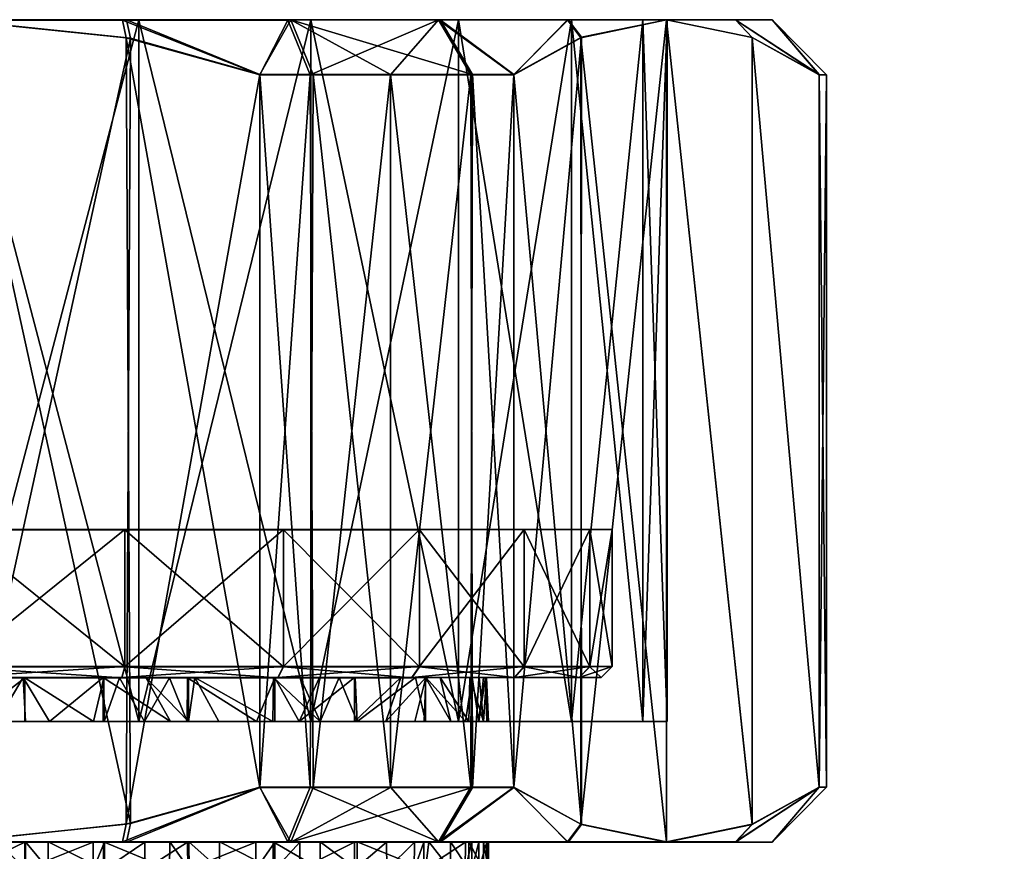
# Model space of a CAD drawing. Extents: x -0.098 to 0.124, y -0.171 to 0.001.
# Tile 77 of 81: x 0.076 to 0.094, y -0.015 to 0.001. Entities that reach past the tile are written whole.
import ezdxf

# ---------------------------------------------------------------- set-up
doc = ezdxf.new("R2010")
doc.units = 0
doc.layers.add('mesh', color=7, linetype='CONTINUOUS')

msp = doc.modelspace()

# ---------------------------------------------------------------- meshes
at = {"layer": 'mesh'}
mesh = msp.add_polyface(dxfattribs=at)
corners = [(0.071937, 0.000622, 0.015394), (0.069432, -0.000378, 0.01571), (0.068916, 0.000622, 0.014421), (0.071871, 0.000299, 0.01571), (0.075, 0.000622, 0.01571), (0.066168, 0.000623, 0.012834), (0.067045, -0.000378, 0.014489), (0.065579, -0.000378, 0.013642), (0.068511, -0.000378, 0.015335), (0.071937, 0.000628, -0.013974), (0.069432, -0.000372, -0.01429), (0.071871, 0.000305, -0.01429), (0.068916, 0.000628, -0.013001), (0.068511, -0.000372, -0.013915), (0.066168, 0.000628, -0.011414), (0.067045, -0.000372, -0.013069), (0.065579, -0.000372, -0.012223), (0.067045, -0.013372, -0.013072), (0.068511, -0.013372, -0.013918), (0.069432, -0.013372, -0.014293), (0.065579, -0.013378, 0.01364), (0.067045, -0.013378, 0.014486), (0.068511, -0.013378, 0.015332), (0.071635, 0.000628, -0.011847), (0.075, 0.000628, -0.01429), (0.0685, 0.000627, -0.010548), (0.071635, 0.000622, 0.013267), (0.0685, 0.000623, 0.011968), (0.075, 0.000622, 0.01371), (0.063815, 0.000623, 0.010705), (0.065808, 0.000623, 0.009902), (0.065808, 0.000627, -0.008482), (0.071635, -0.012173, -0.01185), (0.075, 0.000628, -0.01229), (0.0685, -0.012173, -0.010551), (0.065808, -0.012174, -0.008485), (0.0685, -0.012178, 0.011966), (0.071635, -0.012178, 0.013264), (0.075, -0.012178, 0.013707), (0.069432, -0.013378, 0.015707), (0.071871, -0.014055, 0.015707), (0.068072, -0.008675, 0.000708), (0.078464, -0.008676, 0.006708), (0.071536, -0.008676, 0.006708), (0.071536, -0.008674, -0.005292), (0.081928, -0.008675, 0.000708), (0.064608, -0.008676, 0.006708), (0.066515, -0.008677, 0.009193), (0.069, -0.008677, 0.0111), (0.071894, -0.008672, -0.010883), (0.069, -0.008673, -0.009684), (0.078464, -0.008674, -0.005292), (0.066515, -0.008673, -0.007777), (0.064608, -0.008674, -0.005292)]
mesh.append_faces([[corners[k] for k in face] for face in [(0, 1, 2, 2), (0, 3, 1, 1), (4, 3, 0, 0), (5, 6, 7, 7), (2, 6, 5, 5), (2, 8, 6, 6), (1, 8, 2, 2), (9, 10, 11, 11), (12, 10, 9, 9), (12, 13, 10, 10), (14, 13, 12, 12), (14, 15, 13, 13), (16, 15, 14, 14), (17, 15, 16, 16), (18, 13, 15, 15), (19, 10, 13, 13), (6, 20, 7, 7), (8, 21, 6, 6), (1, 22, 8, 8), (23, 9, 24, 24), (25, 9, 23, 23), (26, 2, 27, 27), (26, 0, 2, 2), (28, 0, 26, 26), (27, 29, 30, 30), (2, 5, 27, 27), (25, 12, 9, 9), (25, 14, 12, 12), (31, 14, 25, 25), (32, 23, 33, 33), (34, 25, 23, 23), (35, 31, 25, 25), (36, 27, 30, 30), (37, 26, 27, 27), (38, 28, 26, 26), (3, 39, 1, 1), (4, 40, 3, 3), (10, 19, 11, 11), (41, 42, 43, 43), (44, 45, 41, 41), (43, 46, 41, 41), (43, 47, 46, 46), (48, 47, 43, 43), (49, 44, 50, 50), (49, 51, 44, 44), (44, 52, 50, 50), (44, 53, 52, 52), (41, 53, 44, 44)]])
mesh = msp.add_polyface(dxfattribs=at)
corners = [(0.071937, 0.000628, -0.013974), (0.071871, 0.000305, -0.01429), (0.075, 0.000628, -0.01429), (0.078208, 0.000289, -0.01429), (0.078137, 0.000628, -0.013958), (0.080568, -0.000372, -0.01429), (0.081135, 0.000628, -0.012978), (0.081545, -0.000372, -0.01389), (0.082955, -0.000372, -0.01307), (0.081489, -0.013372, -0.013918), (0.081489, -0.000378, 0.015335), (0.080568, -0.013378, 0.015707), (0.080568, -0.000378, 0.01571), (0.082955, -0.000378, 0.014489), (0.081545, -0.013378, 0.015307), (0.078063, 0.000622, 0.015394), (0.078129, 0.000299, 0.01571), (0.075, 0.000622, 0.01571), (0.081084, 0.000622, 0.014421), (0.083832, 0.000623, 0.012834), (0.078365, 0.000628, -0.011847), (0.0815, 0.000627, -0.010548), (0.075, 0.000628, -0.01229), (0.071635, 0.000628, -0.011847), (0.075, 0.000622, 0.01371), (0.071937, 0.000622, 0.015394), (0.078365, 0.000622, 0.013267), (0.0815, 0.000623, 0.011968), (0.078365, -0.012178, 0.013264), (0.0815, -0.012178, 0.011966), (0.078365, -0.012173, -0.01185), (0.075, -0.012173, -0.012293), (0.078208, -0.014039, 0.015707), (0.075, -0.014378, 0.015707), (0.078129, -0.014049, -0.014293), (0.080568, -0.013372, -0.014293), (0.075, -0.014372, -0.014293), (0.071871, -0.014049, -0.014293), (0.068072, -0.008675, 0.000708), (0.081928, -0.008675, 0.000708), (0.078464, -0.008676, 0.006708), (0.071536, -0.008674, -0.005292), (0.078464, -0.008674, -0.005292), (0.078106, -0.008677, 0.012299), (0.081, -0.008677, 0.0111), (0.075, -0.008677, 0.012708), (0.071894, -0.008677, 0.012299), (0.071536, -0.008676, 0.006708), (0.081, -0.008673, -0.009684), (0.083485, -0.008673, -0.007777), (0.078106, -0.008672, -0.010883), (0.075, -0.008672, -0.011292), (0.071894, -0.008672, -0.010883), (0.085392, -0.008674, -0.005292), (0.083485, -0.008677, 0.009193), (0.085392, -0.008676, 0.006708)]
mesh.append_faces([[corners[k] for k in face] for face in [(0, 1, 2, 2), (3, 4, 2, 2), (5, 4, 3, 3), (5, 6, 4, 4), (7, 6, 5, 5), (7, 8, 6, 6), (5, 9, 7, 7), (10, 11, 12, 12), (13, 14, 10, 10), (15, 16, 17, 17), (15, 12, 16, 16), (18, 12, 15, 15), (18, 10, 12, 12), (19, 10, 18, 18), (20, 6, 21, 21), (20, 4, 6, 6), (22, 4, 20, 20), (22, 2, 4, 4), (23, 2, 22, 22), (24, 17, 25, 25), (26, 17, 24, 24), (26, 15, 17, 17), (27, 15, 26, 26), (27, 18, 15, 15), (27, 19, 18, 18), (28, 26, 24, 24), (29, 27, 26, 26), (30, 20, 21, 21), (31, 22, 20, 20), (16, 32, 17, 17), (12, 11, 16, 16), (32, 33, 17, 17), (34, 35, 5, 5), (3, 34, 5, 5), (2, 36, 3, 3), (1, 37, 2, 2), (38, 39, 40, 40), (41, 42, 39, 39), (43, 40, 44, 44), (43, 45, 40, 40), (46, 47, 40, 40), (42, 48, 49, 49), (42, 50, 48, 48), (51, 42, 52, 52), (51, 50, 42, 42), (49, 53, 42, 42), (40, 54, 44, 44), (39, 55, 40, 40)]])
mesh = msp.add_polyface(dxfattribs=at)
corners = [(0.080568, -0.000372, -0.01429), (0.080568, -0.013372, -0.014293), (0.081489, -0.013372, -0.013918), (0.081489, -0.000378, 0.015335), (0.081545, -0.013378, 0.015307), (0.080568, -0.013378, 0.015707), (0.078365, -0.012178, 0.013264), (0.075, 0.000622, 0.01371), (0.075, -0.012178, 0.013707), (0.0815, -0.012178, 0.011966), (0.078365, 0.000622, 0.013267), (0.078365, -0.012173, -0.01185), (0.0815, 0.000627, -0.010548), (0.0815, -0.012173, -0.010551), (0.075, -0.012173, -0.012293), (0.078365, 0.000628, -0.011847), (0.071635, -0.012173, -0.01185), (0.075, 0.000628, -0.01229), (0.078129, 0.000299, 0.01571), (0.078208, -0.014039, 0.015707), (0.075, 0.000622, 0.01571), (0.075, -0.014378, 0.015707), (0.071871, -0.014055, 0.015707), (0.078208, 0.000289, -0.01429), (0.075, -0.014372, -0.014293), (0.078129, -0.014049, -0.014293), (0.075, 0.000628, -0.01429), (0.071871, -0.014049, -0.014293), (0.071894, -0.008677, 0.012299), (0.078464, -0.008676, 0.006708), (0.075, -0.008677, 0.012708), (0.078106, -0.011172, -0.010883), (0.078106, -0.008672, -0.010883), (0.075, -0.011172, -0.011292), (0.081, -0.008673, -0.009684), (0.081, -0.011173, -0.009685), (0.083485, -0.008673, -0.007777), (0.081, -0.011177, 0.0111), (0.078106, -0.008677, 0.012299), (0.081, -0.008677, 0.0111), (0.078106, -0.011177, 0.012299), (0.075, -0.011177, 0.012708), (0.071894, -0.011177, 0.012299), (0.075, -0.008672, -0.011292), (0.071894, -0.011172, -0.010883), (0.078054, -0.011377, 0.012106), (0.0809, -0.011377, 0.010927), (0.083344, -0.011377, 0.009051), (0.078054, -0.011373, -0.01069), (0.0809, -0.011373, -0.009512), (0.075, -0.011372, -0.011092), (0.071946, -0.011373, -0.01069), (0.075, -0.011377, 0.012508), (0.07927, -0.011373, -0.008052), (0.079383, -0.011373, -0.008002), (0.075003, -0.011373, -0.009014), (0.075279, -0.011373, -0.009038), (0.073711, -0.011373, -0.008897), (0.078489, -0.011373, -0.008397), (0.077715, -0.011373, -0.008592), (0.080821, -0.011373, -0.007049), (0.076253, -0.011373, -0.008962)]
mesh.append_faces([[corners[k] for k in face] for face in [(0, 1, 2, 2), (3, 4, 5, 5), (6, 7, 8, 8), (9, 10, 6, 6), (11, 12, 13, 13), (14, 15, 11, 11), (16, 17, 14, 14), (18, 5, 19, 19), (20, 21, 22, 22), (23, 24, 25, 25), (26, 27, 24, 24), (28, 29, 30, 30), (31, 32, 33, 33), (31, 34, 32, 32), (35, 34, 31, 31), (35, 36, 34, 34), (37, 38, 39, 39), (40, 38, 37, 37), (40, 30, 38, 38), (41, 30, 40, 40), (41, 28, 30, 30), (42, 28, 41, 41), (33, 43, 44, 44), (33, 32, 43, 43), (40, 45, 41, 41), (40, 46, 45, 45), (37, 46, 40, 40), (37, 47, 46, 46), (35, 48, 49, 49), (31, 48, 35, 35), (31, 50, 48, 48), (33, 50, 31, 31), (33, 51, 50, 50), (44, 51, 33, 33), (41, 52, 42, 42), (41, 45, 52, 52), (53, 54, 49, 49), (50, 55, 56, 56), (50, 57, 55, 55), (51, 57, 50, 50), (48, 53, 49, 49), (48, 58, 53, 53), (59, 58, 48, 48), (54, 60, 49, 49), (61, 50, 56, 56), (61, 48, 50, 50), (61, 59, 48, 48)]])
mesh = msp.add_polyface(dxfattribs=at)
corners = [(0.084453, -0.000372, -0.012199), (0.085207, -0.013372, -0.011615), (0.085207, -0.000372, -0.011612), (0.084421, -0.013372, -0.012225), (0.082955, -0.000372, -0.01307), (0.082955, -0.013372, -0.013072), (0.081545, -0.000372, -0.01389), (0.081489, -0.013372, -0.013918), (0.09091, -0.000375, 0.002402), (0.090774, -0.013376, 0.003385), (0.090774, -0.000376, 0.003388), (0.09091, -0.013375, 0.0024), (0.09091, -0.000375, 0.00071), (0.09091, -0.013375, 0.000707), (0.09091, -0.000375, -0.000983), (0.09091, -0.013375, -0.000985), (0.090774, -0.000374, -0.001968), (0.090774, -0.013374, -0.001971), (0.084421, -0.000378, 0.013642), (0.082955, -0.013378, 0.014487), (0.082955, -0.000378, 0.014489), (0.085207, -0.000378, 0.013032), (0.084453, -0.013378, 0.013616), (0.084192, -0.012178, 0.0099), (0.0815, 0.000623, 0.011968), (0.0815, -0.012178, 0.011966), (0.084192, 0.000623, 0.009902), (0.086258, -0.012177, 0.007207), (0.087557, -0.012176, 0.004072), (0.086258, 0.000624, 0.00721), (0.088, -0.012176, 0.000707), (0.087557, 0.000624, 0.004075), (0.087557, -0.012175, -0.002657), (0.088, 0.000625, 0.00071), (0.086258, -0.012174, -0.005793), (0.087557, 0.000626, -0.002655), (0.084192, -0.012174, -0.008485), (0.086258, 0.000626, -0.00579), (0.0815, -0.012173, -0.010551), (0.084192, 0.000627, -0.008482), (0.089555, 0.000301, 0.0055), (0.089555, -0.014053, 0.005497), (0.08799, 0.000623, 0.00821), (0.08799, -0.014377, 0.008207), (0.086426, 0.0003, 0.01092), (0.086436, -0.014058, 0.0109), (0.089555, 0.000303, -0.00408), (0.089555, -0.014051, -0.004083), (0.08799, 0.000627, -0.00679), (0.086436, 0.000308, -0.009483), (0.086426, -0.01405, -0.009503), (0.086591, -0.008674, -0.002398), (0.087, -0.008675, 0.000708), (0.081928, -0.008675, 0.000708), (0.078464, -0.008674, -0.005292), (0.085392, -0.008674, -0.005292), (0.078464, -0.008676, 0.006708), (0.085392, -0.008676, 0.006708), (0.083485, -0.008677, 0.009193), (0.086591, -0.008676, 0.003814), (0.083485, -0.011173, -0.007778), (0.083485, -0.008673, -0.007777), (0.085392, -0.011174, -0.005292), (0.086591, -0.011174, -0.002398), (0.087, -0.011175, 0.000708), (0.086591, -0.011176, 0.003813), (0.085392, -0.011176, 0.006708), (0.083485, -0.011177, 0.009193), (0.081, -0.008677, 0.0111)]
mesh.append_faces([[corners[k] for k in face] for face in [(0, 1, 2, 2), (0, 3, 1, 1), (4, 3, 0, 0), (4, 5, 3, 3), (6, 5, 4, 4), (6, 7, 5, 5), (8, 9, 10, 10), (8, 11, 9, 9), (12, 11, 8, 8), (12, 13, 11, 11), (14, 13, 12, 12), (14, 15, 13, 13), (16, 15, 14, 14), (16, 17, 15, 15), (18, 19, 20, 20), (21, 22, 18, 18), (23, 24, 25, 25), (23, 26, 24, 24), (27, 26, 23, 23), (28, 29, 27, 27), (30, 31, 28, 28), (32, 33, 30, 30), (34, 35, 32, 32), (36, 37, 34, 34), (38, 39, 36, 36), (40, 10, 9, 9), (41, 42, 40, 40), (43, 44, 42, 42), (45, 21, 44, 44), (46, 17, 16, 16), (46, 47, 17, 17), (48, 47, 46, 46), (49, 50, 48, 48), (2, 1, 49, 49), (51, 52, 53, 53), (54, 51, 53, 53), (54, 55, 51, 51), (56, 57, 58, 58), (53, 59, 57, 57), (52, 59, 53, 53), (60, 55, 61, 61), (62, 51, 55, 55), (63, 52, 51, 51), (64, 59, 52, 52), (65, 57, 59, 59), (66, 58, 57, 57), (67, 68, 58, 58)]])
mesh = msp.add_polyface(dxfattribs=at)
corners = [(0.086197, 0.000627, -0.009271), (0.086436, 0.000308, -0.009483), (0.08799, 0.000627, -0.00679), (0.085207, -0.000372, -0.011612), (0.083862, 0.000628, -0.011392), (0.084453, -0.000372, -0.012199), (0.081135, 0.000628, -0.012978), (0.082955, -0.000372, -0.01307), (0.089248, 0.000624, 0.005399), (0.089555, 0.000301, 0.0055), (0.08799, 0.000623, 0.00821), (0.090774, -0.000376, 0.003388), (0.089916, 0.000625, 0.002297), (0.089248, 0.000626, -0.003979), (0.090774, -0.000374, -0.001968), (0.089916, 0.000625, -0.000877), (0.089555, 0.000303, -0.00408), (0.09091, -0.000375, 0.002402), (0.09091, -0.000375, 0.00071), (0.09091, -0.000375, -0.000983), (0.086426, 0.0003, 0.01092), (0.086185, 0.000623, 0.010705), (0.085207, -0.000378, 0.013032), (0.083832, 0.000623, 0.012834), (0.084421, -0.000378, 0.013642), (0.082955, -0.000378, 0.014489), (0.081489, -0.000378, 0.015335), (0.084192, 0.000623, 0.009902), (0.0815, 0.000623, 0.011968), (0.086258, 0.000624, 0.00721), (0.087557, 0.000624, 0.004075), (0.088, 0.000625, 0.00071), (0.087557, 0.000626, -0.002655), (0.086258, 0.000626, -0.00579), (0.084192, 0.000627, -0.008482), (0.0815, 0.000627, -0.010548), (0.086258, -0.012177, 0.007207), (0.087557, -0.012176, 0.004072), (0.088, -0.012176, 0.000707), (0.087557, -0.012175, -0.002657), (0.086258, -0.012174, -0.005793), (0.084192, -0.012174, -0.008485), (0.0815, -0.012173, -0.010551)]
mesh.append_faces([[corners[k] for k in face] for face in [(0, 1, 2, 2), (0, 3, 1, 1), (4, 3, 0, 0), (4, 5, 3, 3), (6, 5, 4, 4), (6, 7, 5, 5), (8, 9, 10, 10), (8, 11, 9, 9), (12, 11, 8, 8), (13, 14, 15, 15), (13, 16, 14, 14), (2, 16, 13, 13), (12, 17, 11, 11), (12, 18, 17, 17), (15, 18, 12, 12), (15, 19, 18, 18), (14, 19, 15, 15), (20, 21, 10, 10), (22, 21, 20, 20), (22, 23, 21, 21), (24, 23, 22, 22), (23, 25, 26, 26), (24, 25, 23, 23), (27, 23, 28, 28), (27, 21, 23, 23), (29, 21, 27, 27), (29, 10, 21, 21), (30, 10, 29, 29), (30, 8, 10, 10), (31, 8, 30, 30), (31, 12, 8, 8), (31, 15, 12, 12), (32, 15, 31, 31), (32, 13, 15, 15), (33, 13, 32, 32), (33, 2, 13, 13), (34, 2, 33, 33), (34, 0, 2, 2), (35, 0, 34, 34), (35, 4, 0, 0), (6, 4, 35, 35), (36, 29, 27, 27), (37, 30, 29, 29), (38, 31, 30, 30), (39, 32, 31, 31), (40, 33, 32, 32), (41, 34, 33, 33), (42, 35, 34, 34)]])
mesh = msp.add_polyface(dxfattribs=at)
corners = [(0.087557, -0.012175, -0.002657), (0.084651, -0.012175, -0.000675), (0.084384, -0.012175, -0.001675), (0.088, -0.012176, 0.000707), (0.084741, -0.012176, 0.000298), (0.08471, -0.012176, 0.000704), (0.087557, -0.012176, 0.004072), (0.084056, -0.012175, -0.002905), (0.085207, -0.000378, 0.013032), (0.085207, -0.013378, 0.013029), (0.084453, -0.013378, 0.013616), (0.089555, -0.014053, 0.005497), (0.089555, 0.000301, 0.0055), (0.090774, -0.013376, 0.003385), (0.08799, -0.014377, 0.008207), (0.08799, 0.000623, 0.00821), (0.086436, -0.014058, 0.0109), (0.086426, 0.0003, 0.01092), (0.08799, 0.000627, -0.00679), (0.08799, -0.014373, -0.006793), (0.089555, -0.014051, -0.004083), (0.086426, -0.01405, -0.009503), (0.086436, 0.000308, -0.009483), (0.085207, -0.013372, -0.011615), (0.086591, -0.011174, -0.002398), (0.086591, -0.008674, -0.002398), (0.085392, -0.011174, -0.005292), (0.087, -0.011175, 0.000708), (0.087, -0.008675, 0.000708), (0.086591, -0.011176, 0.003813), (0.086591, -0.008676, 0.003814), (0.085392, -0.011176, 0.006708), (0.085392, -0.008676, 0.006708), (0.086398, -0.011376, 0.003762), (0.085219, -0.011376, 0.006608), (0.0868, -0.011375, 0.000708), (0.086398, -0.011374, -0.002346), (0.085219, -0.011374, -0.005192), (0.083344, -0.011373, -0.007636), (0.084708, -0.011375, -0.000193), (0.084648, -0.011375, 0.002113), (0.084685, -0.011375, 0.000706), (0.08457, -0.011375, -0.00116), (0.084403, -0.011374, -0.001677), (0.084565, -0.012176, 0.002595), (0.086258, -0.012174, -0.005793), (0.083593, -0.012175, -0.003874), (0.084192, -0.012174, -0.008485), (0.084446, -0.011375, 0.003106), (0.084438, -0.012176, 0.003104)]
mesh.append_faces([[corners[k] for k in face] for face in [(0, 1, 2, 2), (3, 1, 0, 0), (3, 4, 1, 1), (3, 5, 4, 4), (6, 5, 3, 3), (2, 7, 0, 0), (8, 9, 10, 10), (11, 12, 13, 13), (14, 15, 11, 11), (16, 17, 14, 14), (9, 8, 16, 16), (18, 19, 20, 20), (18, 21, 19, 19), (22, 23, 21, 21), (24, 25, 26, 26), (27, 28, 24, 24), (29, 30, 27, 27), (31, 32, 29, 29), (31, 33, 34, 34), (29, 33, 31, 31), (29, 35, 33, 33), (27, 35, 29, 29), (27, 36, 35, 35), (24, 36, 27, 27), (24, 37, 36, 36), (26, 37, 24, 24), (26, 38, 37, 37), (39, 35, 36, 36), (35, 40, 33, 33), (35, 41, 40, 40), (39, 41, 35, 35), (36, 42, 39, 39), (36, 43, 42, 42), (37, 43, 36, 36), (1, 42, 43, 43), (1, 39, 42, 42), (4, 39, 1, 1), (4, 41, 39, 39), (5, 41, 4, 4), (5, 44, 41, 41), (44, 40, 41, 41), (45, 46, 47, 47), (0, 46, 45, 45), (0, 7, 46, 46), (33, 48, 34, 34), (33, 40, 48, 48), (44, 48, 40, 40), (49, 48, 44, 44)]])
mesh = msp.add_polyface(dxfattribs=at)
corners = [(0.084192, -0.012174, -0.008485), (0.08081, -0.012174, -0.007038), (0.0815, -0.012173, -0.010551), (0.082955, -0.000378, 0.014489), (0.082955, -0.013378, 0.014487), (0.081545, -0.013378, 0.015307), (0.084421, -0.000378, 0.013642), (0.084453, -0.013378, 0.013616), (0.083485, -0.011173, -0.007778), (0.083485, -0.008673, -0.007777), (0.081, -0.011173, -0.009685), (0.085392, -0.011174, -0.005292), (0.085392, -0.008674, -0.005292), (0.083485, -0.011177, 0.009193), (0.083485, -0.008677, 0.009193), (0.085392, -0.011176, 0.006708), (0.081, -0.011177, 0.0111), (0.081, -0.008677, 0.0111), (0.083344, -0.011377, 0.009051), (0.085219, -0.011376, 0.006608), (0.083344, -0.011373, -0.007636), (0.0809, -0.011373, -0.009512), (0.082295, -0.011376, 0.007075), (0.081656, -0.011376, 0.007832), (0.083143, -0.011376, 0.006069), (0.081306, -0.011373, -0.006728), (0.085219, -0.011374, -0.005192), (0.083412, -0.011374, -0.004222), (0.083593, -0.011374, -0.003875), (0.08231, -0.011374, -0.005676), (0.082019, -0.011374, -0.00606), (0.083863, -0.011374, -0.003355), (0.084403, -0.011374, -0.001677), (0.084056, -0.012175, -0.002905), (0.084384, -0.012175, -0.001675), (0.084651, -0.012175, -0.000675), (0.082299, -0.012177, 0.007075), (0.082867, -0.012177, 0.006466), (0.08129, -0.012177, 0.008157), (0.083593, -0.012175, -0.003874), (0.082345, -0.012174, -0.005703), (0.081674, -0.012174, -0.0064), (0.0836, -0.011376, 0.005294), (0.084446, -0.011375, 0.003106), (0.084325, -0.012176, 0.003552), (0.084438, -0.012176, 0.003104), (0.083566, -0.012177, 0.005279), (0.083397, -0.012177, 0.005663)]
mesh.append_faces([[corners[k] for k in face] for face in [(0, 1, 2, 2), (3, 4, 5, 5), (6, 7, 4, 4), (8, 9, 10, 10), (11, 12, 8, 8), (13, 14, 15, 15), (16, 17, 13, 13), (13, 18, 16, 16), (13, 19, 18, 18), (15, 19, 13, 13), (8, 20, 11, 11), (8, 21, 20, 20), (10, 21, 8, 8), (18, 22, 23, 23), (19, 22, 18, 18), (19, 24, 22, 22), (21, 25, 20, 20), (26, 27, 28, 28), (26, 29, 27, 27), (20, 29, 26, 26), (20, 30, 29, 29), (25, 30, 20, 20), (26, 31, 32, 32), (28, 31, 26, 26), (33, 31, 28, 28), (34, 31, 33, 33), (34, 32, 31, 31), (35, 32, 34, 34), (36, 24, 37, 37), (36, 22, 24, 24), (38, 22, 36, 36), (0, 39, 40, 40), (40, 41, 0, 0), (42, 24, 19, 19), (19, 43, 42, 42), (40, 30, 41, 41), (40, 29, 30, 30), (40, 27, 29, 29), (39, 27, 40, 40), (39, 28, 27, 27), (33, 28, 39, 39), (44, 43, 45, 45), (44, 42, 43, 43), (46, 42, 44, 44), (47, 42, 46, 46), (37, 42, 47, 47), (37, 24, 42, 42)]])
mesh = msp.add_polyface(dxfattribs=at)
corners = [(0.075, -0.014372, -0.014293), (0.076293, -0.014373, -0.008946), (0.078063, -0.014372, -0.013977), (0.075, -0.014373, -0.009043), (0.075778, -0.014373, -0.009012), (0.073707, -0.012174, -0.008942), (0.075, -0.012173, -0.012293), (0.075, -0.012174, -0.009043), (0.071635, -0.012173, -0.01185), (0.075, -0.012178, 0.010448), (0.075, -0.012178, 0.013707), (0.074286, -0.012178, 0.010431), (0.075774, -0.012174, -0.009012), (0.076293, -0.012174, -0.008944), (0.078365, -0.012173, -0.01185), (0.076732, -0.012174, -0.008887), (0.077712, -0.012174, -0.008587), (0.078365, -0.012178, 0.013264), (0.077534, -0.012178, 0.010122), (0.077729, -0.012178, 0.010059), (0.076284, -0.012178, 0.010304), (0.075251, -0.012178, 0.010454), (0.078129, -0.014049, -0.014293), (0.078208, -0.014039, 0.015707), (0.078137, -0.014378, 0.015375), (0.075, -0.014378, 0.015707), (0.071937, -0.014378, 0.015391), (0.071871, -0.014055, 0.015707), (0.075752, -0.011377, 0.010429), (0.078054, -0.011377, 0.012106), (0.076285, -0.011377, 0.010323), (0.075, -0.011377, 0.012508), (0.075, -0.011377, 0.010458), (0.077724, -0.011377, 0.010038), (0.078009, -0.011377, 0.009982), (0.073713, -0.011377, 0.010306), (0.072738, -0.011377, 0.010192), (0.078469, -0.012178, 0.00982), (0.073716, -0.012178, 0.01032), (0.077715, -0.011373, -0.008592), (0.075279, -0.011373, -0.009038), (0.075003, -0.011373, -0.009014), (0.073711, -0.011373, -0.008897), (0.072982, -0.011373, -0.008831), (0.076253, -0.011373, -0.008962)]
mesh.append_faces([[corners[k] for k in face] for face in [(0, 1, 2, 2), (3, 4, 0, 0), (5, 6, 7, 7), (5, 8, 6, 6), (9, 10, 11, 11), (6, 12, 7, 7), (6, 13, 12, 12), (14, 13, 6, 6), (14, 15, 13, 13), (16, 15, 14, 14), (17, 18, 19, 19), (17, 20, 18, 18), (10, 20, 17, 17), (10, 21, 20, 20), (9, 21, 10, 10), (2, 22, 0, 0), (23, 24, 25, 25), (26, 27, 25, 25), (28, 29, 30, 30), (28, 31, 29, 29), (32, 31, 28, 28), (29, 33, 30, 30), (29, 34, 33, 33), (31, 35, 36, 36), (32, 35, 31, 31), (19, 34, 37, 37), (19, 33, 34, 34), (18, 33, 19, 19), (18, 30, 33, 33), (20, 30, 18, 18), (21, 30, 20, 20), (21, 28, 30, 30), (32, 28, 21, 21), (35, 11, 38, 38), (32, 11, 35, 35), (32, 9, 11, 11), (21, 9, 32, 32), (39, 15, 16, 16), (40, 7, 12, 12), (41, 7, 40, 40), (41, 5, 7, 7), (42, 5, 41, 41), (42, 43, 5, 5), (44, 15, 39, 39), (44, 13, 15, 15), (44, 12, 13, 13), (40, 12, 44, 44)]])
mesh = msp.add_polyface(dxfattribs=at)
corners = [(0.078063, -0.014372, -0.013977), (0.077718, -0.014373, -0.008586), (0.081084, -0.014372, -0.013004), (0.0815, -0.012173, -0.010551), (0.077712, -0.012174, -0.008587), (0.078365, -0.012173, -0.01185), (0.078941, -0.012174, -0.008211), (0.07927, -0.012174, -0.008046), (0.084192, -0.012178, 0.0099), (0.0815, -0.012178, 0.011966), (0.080844, -0.012177, 0.008498), (0.080508, -0.012177, 0.008753), (0.079245, -0.012178, 0.009414), (0.078365, -0.012178, 0.013264), (0.078469, -0.012178, 0.00982), (0.077729, -0.012178, 0.010059), (0.079822, -0.012174, -0.007768), (0.08081, -0.012174, -0.007038), (0.084192, -0.012174, -0.008485), (0.081674, -0.012174, -0.0064), (0.080568, -0.013372, -0.014293), (0.078129, -0.014049, -0.014293), (0.081489, -0.013372, -0.013918), (0.083832, -0.014372, -0.011417), (0.080568, -0.013378, 0.015707), (0.078137, -0.014378, 0.015375), (0.078208, -0.014039, 0.015707), (0.081135, -0.014378, 0.014395), (0.081545, -0.013378, 0.015307), (0.082955, -0.013378, 0.014487), (0.0809, -0.011373, -0.009512), (0.080821, -0.011373, -0.007049), (0.081306, -0.011373, -0.006728), (0.0809, -0.011377, 0.010927), (0.078009, -0.011377, 0.009982), (0.078054, -0.011377, 0.012106), (0.078922, -0.011377, 0.009634), (0.079253, -0.011377, 0.009439), (0.079383, -0.011373, -0.008002), (0.078489, -0.011373, -0.008397), (0.077715, -0.011373, -0.008592), (0.07927, -0.011373, -0.008052), (0.082019, -0.011374, -0.00606), (0.08129, -0.012177, 0.008157), (0.081656, -0.011376, 0.007832), (0.082295, -0.011376, 0.007075), (0.080846, -0.011377, 0.0085), (0.083344, -0.011377, 0.009051)]
mesh.append_faces([[corners[k] for k in face] for face in [(0, 1, 2, 2), (3, 4, 5, 5), (3, 6, 4, 4), (7, 6, 3, 3), (8, 9, 10, 10), (9, 11, 10, 10), (9, 12, 11, 11), (13, 12, 9, 9), (13, 14, 12, 12), (15, 14, 13, 13), (3, 16, 7, 7), (3, 17, 16, 16), (18, 19, 17, 17), (0, 20, 21, 21), (2, 20, 0, 0), (2, 22, 20, 20), (23, 22, 2, 2), (24, 25, 26, 26), (24, 27, 25, 25), (28, 27, 24, 24), (28, 29, 27, 27), (30, 31, 32, 32), (33, 34, 35, 35), (33, 36, 34, 34), (37, 36, 33, 33), (38, 7, 16, 16), (6, 39, 40, 40), (7, 39, 6, 6), (7, 41, 39, 39), (38, 41, 7, 7), (17, 38, 16, 16), (17, 31, 38, 38), (19, 31, 17, 17), (19, 32, 31, 31), (19, 42, 32, 32), (43, 44, 45, 45), (12, 37, 11, 11), (12, 36, 37, 37), (14, 36, 12, 12), (14, 34, 36, 36), (40, 4, 6, 6), (33, 46, 37, 37), (47, 46, 33, 33), (47, 44, 46, 46), (43, 46, 44, 44), (10, 46, 43, 43), (11, 46, 10, 10), (11, 37, 46, 46)]])
mesh = msp.add_polyface(dxfattribs=at)
corners = [(0.080846, -0.014377, 0.008496), (0.080499, -0.014377, 0.008761), (0.083862, -0.014377, 0.012809), (0.082298, -0.014376, 0.007073), (0.081299, -0.014377, 0.00815), (0.086197, -0.014377, 0.010688), (0.082882, -0.014376, 0.006444), (0.08799, -0.014377, 0.008207), (0.08339, -0.014376, 0.005673), (0.083564, -0.014376, 0.005278), (0.086185, -0.014373, -0.009288), (0.080813, -0.014373, -0.007038), (0.081673, -0.014373, -0.006401), (0.083832, -0.014372, -0.011417), (0.084192, -0.012178, 0.0099), (0.080844, -0.012177, 0.008498), (0.08129, -0.012177, 0.008157), (0.086258, -0.012177, 0.007207), (0.083397, -0.012177, 0.005663), (0.083566, -0.012177, 0.005279), (0.082867, -0.012177, 0.006466), (0.082299, -0.012177, 0.007075), (0.084421, -0.013372, -0.012225), (0.085207, -0.013372, -0.011615), (0.082955, -0.013372, -0.013072), (0.081489, -0.013372, -0.013918), (0.084453, -0.013378, 0.013616), (0.085207, -0.013378, 0.013029), (0.081135, -0.014378, 0.014395), (0.082955, -0.013378, 0.014487), (0.086309, -0.014873, -0.010612), (0.080813, -0.014873, -0.007038), (0.082994, -0.014872, -0.013153), (0.082297, -0.014876, 0.007073), (0.082885, -0.014876, 0.006439), (0.083388, -0.014876, 0.005675), (0.083564, -0.014876, 0.005278), (0.08432, -0.014376, 0.003566), (0.084319, -0.014876, 0.003569), (0.084436, -0.014375, 0.003102), (0.084436, -0.014875, 0.003102), (0.084566, -0.014375, 0.002584), (0.084566, -0.014875, 0.00258), (0.08471, -0.014375, 0.000704), (0.08471, -0.014875, 0.000704), (0.084649, -0.014375, -0.000682), (0.084649, -0.014875, -0.000684), (0.084741, -0.014875, 0.000292), (0.084384, -0.014374, -0.001674), (0.084384, -0.014874, -0.001674), (0.084052, -0.014374, -0.002915), (0.084051, -0.014874, -0.002917), (0.082347, -0.014374, -0.0057), (0.083654, -0.014374, -0.003784), (0.083593, -0.014874, -0.003874), (0.082344, -0.014874, -0.005703), (0.081673, -0.014873, -0.006401)]
mesh.append_faces([[corners[k] for k in face] for face in [(0, 1, 2, 2), (2, 3, 4, 4), (5, 3, 2, 2), (5, 6, 3, 3), (7, 8, 6, 6), (7, 9, 8, 8), (10, 11, 12, 12), (13, 11, 10, 10), (14, 15, 16, 16), (17, 18, 19, 19), (17, 20, 18, 18), (14, 21, 20, 20), (16, 21, 14, 14), (22, 13, 23, 23), (13, 24, 25, 25), (22, 24, 13, 13), (2, 26, 27, 27), (28, 26, 2, 2), (28, 29, 26, 26), (30, 31, 32, 32), (6, 33, 3, 3), (6, 34, 33, 33), (8, 34, 6, 6), (8, 35, 34, 34), (9, 35, 8, 8), (9, 36, 35, 35), (37, 36, 9, 9), (37, 38, 36, 36), (39, 38, 37, 37), (39, 40, 38, 38), (41, 40, 39, 39), (41, 42, 40, 40), (43, 42, 41, 41), (43, 44, 42, 42), (45, 46, 47, 47), (48, 46, 45, 45), (48, 49, 46, 46), (50, 49, 48, 48), (50, 51, 49, 49), (10, 52, 53, 53), (10, 12, 52, 52), (53, 51, 50, 50), (53, 54, 51, 51), (52, 54, 53, 53), (52, 55, 54, 54), (12, 55, 52, 52), (12, 56, 55, 55)]])
mesh = msp.add_polyface(dxfattribs=at)
corners = [(0.094089, -0.016662, 0.001456), (0.084383, -0.016673, -0.001674), (0.084049, -0.016679, -0.002922), (0.08799, -0.014377, 0.008207), (0.082882, -0.014376, 0.006444), (0.086197, -0.014377, 0.010688), (0.089248, -0.014376, 0.005396), (0.08432, -0.014376, 0.003566), (0.083564, -0.014376, 0.005278), (0.084436, -0.014375, 0.003102), (0.08471, -0.014375, 0.000704), (0.089916, -0.014375, -0.00088), (0.084741, -0.014375, 0.000294), (0.084566, -0.014375, 0.002584), (0.089916, -0.014375, 0.002294), (0.084649, -0.014375, -0.000682), (0.084384, -0.014374, -0.001674), (0.089248, -0.014374, -0.003982), (0.084052, -0.014374, -0.002915), (0.087557, -0.012176, 0.004072), (0.084325, -0.012176, 0.003552), (0.084438, -0.012176, 0.003104), (0.083566, -0.012177, 0.005279), (0.086258, -0.012177, 0.007207), (0.084565, -0.012176, 0.002595), (0.08471, -0.012176, 0.000704), (0.084192, -0.012178, 0.0099), (0.082867, -0.012177, 0.006466), (0.085207, -0.013372, -0.011615), (0.086185, -0.014373, -0.009288), (0.086426, -0.01405, -0.009503), (0.083832, -0.014372, -0.011417), (0.085207, -0.013378, 0.013029), (0.086436, -0.014058, 0.0109), (0.083862, -0.014377, 0.012809), (0.083564, -0.014876, 0.005278), (0.08886, -0.014877, 0.008701), (0.083388, -0.014876, 0.005675), (0.084319, -0.014876, 0.003569), (0.090457, -0.014876, 0.004841), (0.090453, -0.014874, -0.003441), (0.084649, -0.014875, -0.000684), (0.084384, -0.014874, -0.001674), (0.086319, -0.014877, 0.012016), (0.082297, -0.014876, 0.007073), (0.091, -0.014875, 0.0007), (0.084741, -0.014875, 0.000292), (0.08471, -0.014875, 0.000704), (0.084566, -0.014875, 0.00258), (0.090453, -0.016374, -0.003441), (0.083543, -0.016374, -0.003851), (0.08416, -0.016374, -0.002629), (0.088853, -0.016373, -0.0073), (0.083126, -0.016374, -0.004678), (0.086309, -0.016373, -0.010612), (0.08886, -0.016377, 0.0087), (0.083869, -0.016376, 0.004756), (0.083557, -0.016376, 0.005267), (0.082334, -0.016376, 0.007108), (0.086319, -0.016377, 0.012015), (0.082667, -0.016376, 0.006726), (0.090457, -0.016376, 0.004841), (0.084217, -0.016376, 0.003882), (0.084387, -0.016375, 0.003091), (0.091, -0.016375, 0.000699), (0.084707, -0.016375, 0.001611), (0.083006, -0.014878, 0.01456), (0.084741, -0.016666, 0.000289), (0.084709, -0.016666, 0.000703), (0.08475, -0.016375, 0.000644), (0.08799, -0.014373, -0.006793), (0.083654, -0.014374, -0.003784), (0.088853, -0.014873, -0.007299), (0.083593, -0.014874, -0.003874), (0.086309, -0.014873, -0.010612), (0.084051, -0.014874, -0.002917), (0.084445, -0.016374, -0.00169)]
mesh.append_faces([[corners[k] for k in face] for face in [(0, 1, 2, 2), (3, 4, 5, 5), (6, 7, 8, 8), (6, 9, 7, 7), (10, 11, 12, 12), (13, 14, 10, 10), (11, 15, 12, 12), (11, 16, 15, 15), (17, 18, 16, 16), (19, 20, 21, 21), (19, 22, 20, 20), (23, 22, 19, 19), (19, 24, 25, 25), (21, 24, 19, 19), (26, 27, 23, 23), (28, 29, 30, 30), (28, 31, 29, 29), (5, 32, 33, 33), (34, 32, 5, 5), (35, 36, 37, 37), (38, 39, 35, 35), (40, 41, 42, 42), (43, 44, 36, 36), (45, 46, 41, 41), (45, 47, 46, 46), (39, 48, 47, 47), (49, 50, 51, 51), (52, 53, 50, 50), (54, 53, 52, 52), (55, 56, 57, 57), (55, 58, 59, 59), (57, 60, 55, 55), (61, 62, 56, 56), (61, 63, 62, 62), (64, 65, 63, 63), (59, 66, 43, 43), (12, 47, 10, 10), (12, 46, 47, 47), (15, 46, 12, 12), (67, 68, 69, 69), (68, 65, 69, 69), (70, 71, 18, 18), (29, 71, 70, 70), (72, 73, 74, 74), (40, 75, 73, 73), (49, 51, 76, 76), (49, 76, 69, 69)]])
mesh = msp.add_polyface(dxfattribs=at)
corners = [(0.084647, -0.016668, -0.00069), (0.084383, -0.016673, -0.001674), (0.094089, -0.016662, 0.001456), (0.084709, -0.016666, 0.000703), (0.094077, -0.016697, 0.003465), (0.084567, -0.016669, 0.00257), (0.084741, -0.016666, 0.000289), (0.089248, -0.014376, 0.005396), (0.083564, -0.014376, 0.005278), (0.08799, -0.014377, 0.008207), (0.089916, -0.014375, 0.002294), (0.084436, -0.014375, 0.003102), (0.08471, -0.014375, 0.000704), (0.089916, -0.014375, -0.00088), (0.084566, -0.014375, 0.002584), (0.089248, -0.014374, -0.003982), (0.084384, -0.014374, -0.001674), (0.08799, -0.014373, -0.006793), (0.084052, -0.014374, -0.002915), (0.086426, -0.01405, -0.009503), (0.086185, -0.014373, -0.009288), (0.089555, -0.014053, 0.005497), (0.090774, -0.013376, 0.003385), (0.09091, -0.013375, 0.0024), (0.089555, -0.014051, -0.004083), (0.090774, -0.013374, -0.001971), (0.09091, -0.013375, -0.000985), (0.09091, -0.013375, 0.000707), (0.086197, -0.014377, 0.010688), (0.086436, -0.014058, 0.0109), (0.083564, -0.014876, 0.005278), (0.090457, -0.014876, 0.004841), (0.08886, -0.014877, 0.008701), (0.084319, -0.014876, 0.003569), (0.084436, -0.014875, 0.003102), (0.091, -0.014875, 0.0007), (0.084649, -0.014875, -0.000684), (0.090453, -0.014874, -0.003441), (0.08471, -0.014875, 0.000704), (0.084566, -0.014875, 0.00258), (0.084384, -0.014874, -0.001674), (0.084051, -0.014874, -0.002917), (0.088853, -0.016373, -0.0073), (0.083543, -0.016374, -0.003851), (0.090453, -0.016374, -0.003441), (0.090457, -0.016376, 0.004841), (0.083869, -0.016376, 0.004756), (0.08886, -0.016377, 0.0087), (0.091, -0.016375, 0.000699), (0.084387, -0.016375, 0.003091), (0.086309, -0.016373, -0.010612), (0.088853, -0.014873, -0.007299), (0.086309, -0.014873, -0.010612), (0.086319, -0.014877, 0.012016), (0.086319, -0.016377, 0.012015), (0.09466, -0.01667, 0.003608), (0.083593, -0.014874, -0.003874), (0.08475, -0.016375, 0.000644), (0.084707, -0.016375, 0.001611)]
mesh.append_faces([[corners[k] for k in face] for face in [(0, 1, 2, 2), (3, 4, 5, 5), (6, 2, 3, 3), (6, 0, 2, 2), (7, 8, 9, 9), (10, 11, 7, 7), (12, 10, 13, 13), (14, 11, 10, 10), (15, 16, 13, 13), (17, 18, 15, 15), (19, 20, 17, 17), (21, 7, 9, 9), (22, 7, 21, 21), (22, 10, 7, 7), (23, 10, 22, 22), (15, 24, 17, 17), (15, 25, 24, 24), (13, 25, 15, 15), (13, 26, 25, 25), (10, 26, 13, 13), (10, 27, 26, 26), (23, 27, 10, 10), (28, 29, 9, 9), (30, 31, 32, 32), (33, 34, 31, 31), (35, 36, 37, 37), (31, 38, 35, 35), (34, 39, 31, 31), (40, 41, 37, 37), (42, 43, 44, 44), (45, 46, 47, 47), (48, 49, 45, 45), (50, 51, 52, 52), (42, 51, 50, 50), (42, 37, 51, 51), (44, 37, 42, 42), (44, 35, 37, 37), (48, 35, 44, 44), (48, 31, 35, 35), (45, 31, 48, 48), (45, 32, 31, 31), (47, 32, 45, 45), (47, 53, 32, 32), (54, 53, 47, 47), (55, 4, 2, 2), (37, 56, 51, 51), (44, 57, 48, 48), (57, 58, 48, 48)]])
mesh = msp.add_polyface(dxfattribs=at)
corners = [(0.075, -0.014372, -0.014293), (0.073707, -0.014373, -0.008943), (0.075, -0.014373, -0.009043), (0.078063, -0.014372, -0.013977), (0.076711, -0.014373, -0.008892), (0.077718, -0.014373, -0.008586), (0.076293, -0.014373, -0.008946), (0.075778, -0.014373, -0.009012), (0.075, -0.014378, 0.015707), (0.075243, -0.014377, 0.010454), (0.075, -0.014377, 0.010448), (0.076284, -0.014377, 0.010303), (0.078137, -0.014378, 0.015375), (0.077531, -0.014377, 0.010123), (0.074307, -0.014377, 0.010432), (0.073716, -0.014377, 0.010319), (0.073707, -0.014873, -0.008943), (0.074993, -0.014872, -0.015293), (0.075, -0.014873, -0.009043), (0.070852, -0.014872, -0.014746), (0.075, -0.014877, 0.010448), (0.075007, -0.014878, 0.016707), (0.074312, -0.014877, 0.010433), (0.075778, -0.014873, -0.009012), (0.076293, -0.014873, -0.008946), (0.079134, -0.014872, -0.01475), (0.076706, -0.014873, -0.008893), (0.079148, -0.014878, 0.01616), (0.076284, -0.014877, 0.010303), (0.077531, -0.014877, 0.010123), (0.075241, -0.014877, 0.010454), (0.074993, -0.016372, -0.015293), (0.079134, -0.016372, -0.01475), (0.075007, -0.016378, 0.016707), (0.070866, -0.014878, 0.016163), (0.073495, -0.014373, -0.008926), (0.073716, -0.014877, 0.010318), (0.077735, -0.014377, 0.010057), (0.077736, -0.014877, 0.010057), (0.077719, -0.014873, -0.008586)]
mesh.append_faces([[corners[k] for k in face] for face in [(0, 1, 2, 2), (3, 4, 5, 5), (3, 6, 4, 4), (0, 7, 6, 6), (8, 9, 10, 10), (8, 11, 9, 9), (12, 11, 8, 8), (12, 13, 11, 11), (8, 14, 15, 15), (10, 14, 8, 8), (16, 17, 18, 18), (16, 19, 17, 17), (20, 21, 22, 22), (17, 23, 18, 18), (17, 24, 23, 23), (25, 24, 17, 17), (25, 26, 24, 24), (27, 28, 29, 29), (21, 28, 27, 27), (21, 30, 28, 28), (20, 30, 21, 21), (31, 25, 17, 17), (32, 25, 31, 31), (33, 34, 21, 21), (2, 1, 16, 16), (35, 16, 1, 1), (14, 36, 15, 15), (14, 22, 36, 36), (10, 22, 14, 14), (10, 20, 22, 22), (9, 20, 10, 10), (9, 30, 20, 20), (11, 30, 9, 9), (11, 28, 30, 30), (13, 28, 11, 11), (13, 29, 28, 28), (37, 29, 13, 13), (37, 38, 29, 29), (4, 39, 5, 5), (4, 26, 39, 39), (6, 26, 4, 4), (6, 24, 26, 26), (7, 24, 6, 6), (7, 23, 24, 24), (2, 23, 7, 7), (2, 18, 23, 23), (16, 18, 2, 2)]])
mesh = msp.add_polyface(dxfattribs=at)
corners = [(0.083832, -0.014372, -0.011417), (0.081084, -0.014372, -0.013004), (0.079277, -0.014373, -0.008044), (0.078927, -0.014373, -0.00822), (0.077718, -0.014373, -0.008586), (0.083862, -0.014377, 0.012809), (0.079253, -0.014377, 0.009411), (0.081135, -0.014378, 0.014395), (0.080499, -0.014377, 0.008761), (0.077735, -0.014377, 0.010057), (0.078137, -0.014378, 0.015375), (0.078473, -0.014377, 0.009819), (0.081299, -0.014377, 0.00815), (0.080846, -0.014377, 0.008496), (0.077531, -0.014377, 0.010123), (0.079833, -0.014373, -0.007764), (0.080813, -0.014373, -0.007038), (0.082994, -0.014872, -0.013153), (0.077719, -0.014873, -0.008586), (0.079134, -0.014872, -0.01475), (0.078923, -0.014873, -0.008222), (0.079279, -0.014873, -0.008043), (0.076706, -0.014873, -0.008893), (0.083006, -0.014878, 0.01456), (0.080497, -0.014877, 0.008763), (0.080846, -0.014877, 0.008496), (0.079255, -0.014877, 0.009411), (0.079148, -0.014878, 0.01616), (0.078474, -0.014877, 0.009819), (0.077736, -0.014877, 0.010057), (0.077531, -0.014877, 0.010123), (0.079836, -0.014873, -0.007763), (0.080813, -0.014873, -0.007038), (0.079134, -0.016372, -0.01475), (0.079148, -0.016378, 0.01616), (0.075007, -0.014878, 0.016707), (0.081301, -0.014877, 0.008148), (0.082298, -0.014376, 0.007073), (0.082297, -0.014876, 0.007073), (0.081673, -0.014873, -0.006401), (0.081673, -0.014373, -0.006401)]
mesh.append_faces([[corners[k] for k in face] for face in [(0, 1, 2, 2), (1, 3, 2, 2), (1, 4, 3, 3), (5, 6, 7, 7), (5, 8, 6, 6), (7, 9, 10, 10), (7, 11, 9, 9), (6, 11, 7, 7), (5, 12, 13, 13), (9, 14, 10, 10), (0, 15, 16, 16), (2, 15, 0, 0), (17, 18, 19, 19), (17, 20, 18, 18), (21, 20, 17, 17), (18, 22, 19, 19), (23, 24, 25, 25), (23, 26, 24, 24), (27, 26, 23, 23), (27, 28, 26, 26), (29, 28, 27, 27), (27, 30, 29, 29), (17, 31, 21, 21), (17, 32, 31, 31), (33, 17, 19, 19), (34, 35, 27, 27), (11, 29, 9, 9), (11, 28, 29, 29), (6, 28, 11, 11), (6, 26, 28, 28), (8, 26, 6, 6), (8, 24, 26, 26), (13, 24, 8, 8), (13, 25, 24, 24), (12, 25, 13, 13), (12, 36, 25, 25), (37, 36, 12, 12), (37, 38, 36, 36), (16, 39, 40, 40), (16, 32, 39, 39), (15, 32, 16, 16), (15, 31, 32, 32), (2, 31, 15, 15), (2, 21, 31, 31), (3, 21, 2, 2), (3, 20, 21, 21), (4, 20, 3, 3), (4, 18, 20, 20)]])

doc.saveas('drawing.dxf')
